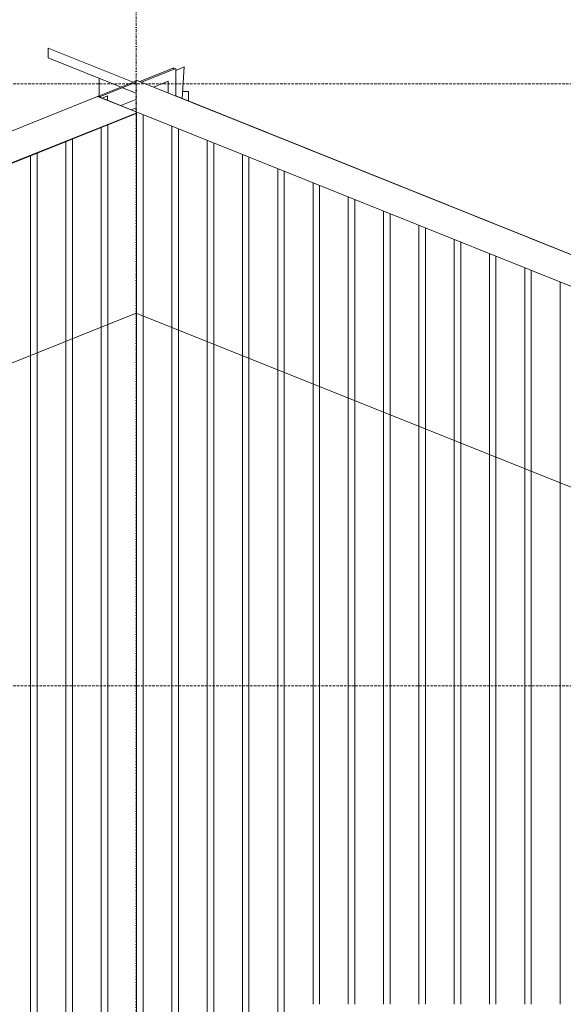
# Model space of a CAD drawing. Extents: x 0 to 92550, y 0 to 59400.
# Tile 82 of 105: x 20507 to 21591, y 47480 to 49443. Entities that reach past the tile are written whole.
import ezdxf
from ezdxf.xclip import XClip

# ---------------------------------------------------------------- set-up
doc = ezdxf.new("R2010")
doc.units = 0
doc.header["$MEASUREMENT"] = 0
doc.header["$XCLIPFRAME"] = 0
doc.linetypes.add('Streep-punt fijn', pattern=[1251.000023, 626.000023, -312.5, 0, -312.5])
doc.linetypes.add('Streeplijn ultragrof', pattern=[750, 500, -250])
for name, color, linetype in [('ZZ 27 Dakrandconstructie', 7, 'Continuous'), ('ZZ 41 Buitenwandafwerking gevelhout', 7, 'Continuous'), ('ZZ 47 Dakrandafwerking', 7, 'Continuous'), ('ZZ A Stramien', 7, 'Continuous'), ('ZZ B Bouwbesluitlijnen', 7, 'Continuous')]:
    doc.layers.add(name, color=color, linetype=linetype)

# ---------------------------------------------------------------- blocks, each defined once
blk = doc.blocks.new('*X20')
at = {"layer": 'ZZ 41 Buitenwandafwerking gevelhout', "color": 7, "linetype": 'Continuous', "lineweight": 5, "ltscale": 0.01}
for p, q in [((20739.9, 49258.7), (20739.9, 49200)), ((20739.9, 49258.7), (20739.9, 49200)), ((20753, 49253.5), (20753, 49200)), ((20669.5, 49228.3), (20669.5, 49200)), ((20669.5, 49228.3), (20669.5, 49200)), ((20682.6, 49233.6), (20682.6, 49200)), ((20810.3, 49230.5), (20810.3, 49200)), ((20810.3, 49230.5), (20810.3, 49200)), ((20823.4, 49225.3), (20823.4, 49200)), ((20599.1, 49200.2), (20599.1, 49200)), ((20599.1, 49200.2), (20599.1, 49200)), ((20599.1, 49200), (20599.1, 49100)), ((20599.1, 49200), (20599.1, 49100)), ((20612.2, 49205.4), (20612.2, 49200)), ((20612.2, 49200), (20612.2, 49100)), ((20669.5, 49200), (20669.5, 49100)), ((20669.5, 49200), (20669.5, 49100)), ((20682.6, 49200), (20682.6, 49100)), ((20739.9, 49200), (20739.9, 49100)), ((20739.9, 49200), (20739.9, 49100)), ((20753, 49200), (20753, 49100)), ((20810.3, 49200), (20810.3, 49100)), ((20810.3, 49200), (20810.3, 49100)), ((20823.4, 49200), (20823.4, 49100)), ((20880.7, 49202.3), (20880.7, 49200)), ((20880.7, 49202.3), (20880.7, 49200)), ((20880.7, 49200), (20880.7, 49100)), ((20880.7, 49200), (20880.7, 49100)), ((20893.8, 49197.1), (20893.8, 49100)), ((20528.7, 49172), (20528.7, 49100)), ((20528.7, 49172), (20528.7, 49100)), ((20541.8, 49177.2), (20541.8, 49100)), ((20951.1, 49174.1), (20951.1, 49100)), ((20951.1, 49174.1), (20951.1, 49100)), ((20964.2, 49168.9), (20964.2, 49100)), ((21021.5, 49145.9), (21021.5, 49100)), ((21021.5, 49145.9), (21021.5, 49100)), ((21034.6, 49140.7), (21034.6, 49100)), ((20528.7, 49100), (20528.7, 49000)), ((20528.7, 49100), (20528.7, 49000)), ((20541.8, 49100), (20541.8, 49000)), ((20599.1, 49100), (20599.1, 49000)), ((20599.1, 49100), (20599.1, 49000)), ((20612.2, 49100), (20612.2, 49000)), ((20669.5, 49100), (20669.5, 49000)), ((20669.5, 49100), (20669.5, 49000)), ((20682.6, 49100), (20682.6, 49000)), ((20739.9, 49100), (20739.9, 49000)), ((20739.9, 49100), (20739.9, 49000)), ((20753, 49100), (20753, 49000)), ((20810.3, 49100), (20810.3, 49000)), ((20810.3, 49100), (20810.3, 49000)), ((20823.4, 49100), (20823.4, 49000)), ((20880.7, 49100), (20880.7, 49000)), ((20880.7, 49100), (20880.7, 49000)), ((20893.8, 49100), (20893.8, 49000)), ((20951.1, 49100), (20951.1, 49000)), ((20951.1, 49100), (20951.1, 49000)), ((20964.2, 49100), (20964.2, 49000)), ((21021.5, 49100), (21021.5, 49000)), ((21021.5, 49100), (21021.5, 49000)), ((21034.6, 49100), (21034.6, 49000)), ((21091.9, 49117.7), (21091.9, 49100)), ((21091.9, 49117.7), (21091.9, 49100)), ((21091.9, 49100), (21091.9, 49000)), ((21091.9, 49100), (21091.9, 49000)), ((21105, 49112.5), (21105, 49100)), ((21105, 49100), (21105, 49000)), ((21162.3, 49089.5), (21162.3, 49000)), ((21162.3, 49089.5), (21162.3, 49000)), ((21175.4, 49084.3), (21175.4, 49000)), ((21232.7, 49061.3), (21232.7, 49000)), ((21232.7, 49061.3), (21232.7, 49000)), ((21245.8, 49056.1), (21245.8, 49000)), ((21303.1, 49033.1), (21303.1, 49000)), ((21303.1, 49033.1), (21303.1, 49000)), ((21316.2, 49027.9), (21316.2, 49000)), ((21373.5, 49004.9), (21373.5, 49000)), ((21373.5, 49004.9), (21373.5, 49000)), ((20528.7, 49000), (20528.7, 48900)), ((20528.7, 49000), (20528.7, 48900)), ((20541.8, 49000), (20541.8, 48900)), ((20599.1, 49000), (20599.1, 48900)), ((20599.1, 49000), (20599.1, 48900)), ((20612.2, 49000), (20612.2, 48900)), ((20669.5, 49000), (20669.5, 48900)), ((20669.5, 49000), (20669.5, 48900)), ((20682.6, 49000), (20682.6, 48900)), ((20739.9, 49000), (20739.9, 48900)), ((20739.9, 49000), (20739.9, 48900)), ((20753, 49000), (20753, 48900)), ((20810.3, 49000), (20810.3, 48900)), ((20810.3, 49000), (20810.3, 48900)), ((20823.4, 49000), (20823.4, 48900)), ((20880.7, 49000), (20880.7, 48900)), ((20880.7, 49000), (20880.7, 48900)), ((20893.8, 49000), (20893.8, 48900)), ((20951.1, 49000), (20951.1, 48900)), ((20951.1, 49000), (20951.1, 48900)), ((20964.2, 49000), (20964.2, 48900)), ((21021.5, 49000), (21021.5, 48900)), ((21021.5, 49000), (21021.5, 48900)), ((21034.6, 49000), (21034.6, 48900)), ((21091.9, 49000), (21091.9, 48900)), ((21091.9, 49000), (21091.9, 48900)), ((21105, 49000), (21105, 48900)), ((21162.3, 49000), (21162.3, 48900)), ((21162.3, 49000), (21162.3, 48900)), ((21175.4, 49000), (21175.4, 48900)), ((21232.7, 49000), (21232.7, 48900)), ((21232.7, 49000), (21232.7, 48900)), ((21245.8, 49000), (21245.8, 48900)), ((21303.1, 49000), (21303.1, 48900)), ((21303.1, 49000), (21303.1, 48900)), ((21316.2, 49000), (21316.2, 48900)), ((21373.5, 49000), (21373.5, 48900)), ((21373.5, 49000), (21373.5, 48900)), ((21386.5, 48999.6), (21386.5, 48900)), ((21443.8, 48976.7), (21443.8, 48900)), ((21443.8, 48976.7), (21443.8, 48900)), ((21456.9, 48971.4), (21456.9, 48900)), ((21514.2, 48948.5), (21514.2, 48900)), ((21514.2, 48948.5), (21514.2, 48900)), ((21527.3, 48943.2), (21527.3, 48900)), ((21584.6, 48920.3), (21584.6, 48900)), ((21584.6, 48920.3), (21584.6, 48900)), ((20528.7, 48900), (20528.7, 48800)), ((20528.7, 48900), (20528.7, 48800)), ((20541.8, 48900), (20541.8, 48800)), ((20599.1, 48900), (20599.1, 48800)), ((20599.1, 48900), (20599.1, 48800)), ((20612.2, 48900), (20612.2, 48800)), ((20669.5, 48900), (20669.5, 48800)), ((20669.5, 48900), (20669.5, 48800)), ((20682.6, 48900), (20682.6, 48800)), ((20739.9, 48900), (20739.9, 48800)), ((20739.9, 48900), (20739.9, 48800)), ((20753, 48900), (20753, 48800)), ((20810.3, 48900), (20810.3, 48800)), ((20810.3, 48900), (20810.3, 48800)), ((20823.4, 48900), (20823.4, 48800)), ((20880.7, 48900), (20880.7, 48800)), ((20880.7, 48900), (20880.7, 48800)), ((20893.8, 48900), (20893.8, 48800)), ((20951.1, 48900), (20951.1, 48800)), ((20951.1, 48900), (20951.1, 48800)), ((20964.2, 48900), (20964.2, 48800)), ((21021.5, 48900), (21021.5, 48800)), ((21021.5, 48900), (21021.5, 48800)), ((21034.6, 48900), (21034.6, 48800)), ((21091.9, 48900), (21091.9, 48800)), ((21091.9, 48900), (21091.9, 48800)), ((21105, 48900), (21105, 48800)), ((21162.3, 48900), (21162.3, 48800)), ((21162.3, 48900), (21162.3, 48800)), ((21175.4, 48900), (21175.4, 48800)), ((21232.7, 48900), (21232.7, 48800)), ((21232.7, 48900), (21232.7, 48800)), ((21245.8, 48900), (21245.8, 48800)), ((21303.1, 48900), (21303.1, 48800)), ((21303.1, 48900), (21303.1, 48800)), ((21316.2, 48900), (21316.2, 48800)), ((21373.5, 48900), (21373.5, 48800)), ((21373.5, 48900), (21373.5, 48800)), ((21386.5, 48900), (21386.5, 48800)), ((21443.8, 48900), (21443.8, 48800)), ((21443.8, 48900), (21443.8, 48800)), ((21456.9, 48900), (21456.9, 48800)), ((21514.2, 48900), (21514.2, 48800)), ((21514.2, 48900), (21514.2, 48800)), ((21527.3, 48900), (21527.3, 48800)), ((21584.6, 48900), (21584.6, 48800)), ((21584.6, 48900), (21584.6, 48800)), ((20528.7, 48800), (20528.7, 48700)), ((20528.7, 48800), (20528.7, 48700)), ((20541.8, 48800), (20541.8, 48700)), ((20599.1, 48800), (20599.1, 48700)), ((20599.1, 48800), (20599.1, 48700)), ((20612.2, 48800), (20612.2, 48700)), ((20669.5, 48800), (20669.5, 48700)), ((20669.5, 48800), (20669.5, 48700)), ((20682.6, 48800), (20682.6, 48700)), ((20739.9, 48800), (20739.9, 48700)), ((20739.9, 48800), (20739.9, 48700)), ((20753, 48800), (20753, 48700)), ((20810.3, 48800), (20810.3, 48700)), ((20810.3, 48800), (20810.3, 48700)), ((20823.4, 48800), (20823.4, 48700)), ((20880.7, 48800), (20880.7, 48700)), ((20880.7, 48800), (20880.7, 48700)), ((20893.8, 48800), (20893.8, 48700)), ((20951.1, 48800), (20951.1, 48700)), ((20951.1, 48800), (20951.1, 48700)), ((20964.2, 48800), (20964.2, 48700)), ((21021.5, 48800), (21021.5, 48700)), ((21021.5, 48800), (21021.5, 48700)), ((21034.6, 48800), (21034.6, 48700)), ((21091.9, 48800), (21091.9, 48700)), ((21091.9, 48800), (21091.9, 48700)), ((21105, 48800), (21105, 48700)), ((21162.3, 48800), (21162.3, 48700)), ((21162.3, 48800), (21162.3, 48700)), ((21175.4, 48800), (21175.4, 48700)), ((21232.7, 48800), (21232.7, 48700)), ((21232.7, 48800), (21232.7, 48700)), ((21245.8, 48800), (21245.8, 48700)), ((21303.1, 48800), (21303.1, 48700)), ((21303.1, 48800), (21303.1, 48700)), ((21316.2, 48800), (21316.2, 48700)), ((21373.5, 48800), (21373.5, 48700)), ((21373.5, 48800), (21373.5, 48700)), ((21386.5, 48800), (21386.5, 48700)), ((21443.8, 48800), (21443.8, 48700)), ((21443.8, 48800), (21443.8, 48700)), ((21456.9, 48800), (21456.9, 48700)), ((21514.2, 48800), (21514.2, 48700)), ((21514.2, 48800), (21514.2, 48700)), ((21527.3, 48800), (21527.3, 48700)), ((21584.6, 48800), (21584.6, 48700)), ((21584.6, 48800), (21584.6, 48700)), ((20528.7, 48700), (20528.7, 48600)), ((20528.7, 48700), (20528.7, 48600)), ((20541.8, 48700), (20541.8, 48600)), ((20599.1, 48700), (20599.1, 48600)), ((20599.1, 48700), (20599.1, 48600)), ((20612.2, 48700), (20612.2, 48600)), ((20669.5, 48700), (20669.5, 48600)), ((20669.5, 48700), (20669.5, 48600)), ((20682.6, 48700), (20682.6, 48600)), ((20739.9, 48700), (20739.9, 48600)), ((20739.9, 48700), (20739.9, 48600)), ((20753, 48700), (20753, 48600)), ((20810.3, 48700), (20810.3, 48600)), ((20810.3, 48700), (20810.3, 48600)), ((20823.4, 48700), (20823.4, 48600)), ((20880.7, 48700), (20880.7, 48600)), ((20880.7, 48700), (20880.7, 48600)), ((20893.8, 48700), (20893.8, 48600)), ((20951.1, 48700), (20951.1, 48600)), ((20951.1, 48700), (20951.1, 48600)), ((20964.2, 48700), (20964.2, 48600)), ((21021.5, 48700), (21021.5, 48600)), ((21021.5, 48700), (21021.5, 48600)), ((21034.6, 48700), (21034.6, 48600)), ((21091.9, 48700), (21091.9, 48600)), ((21091.9, 48700), (21091.9, 48600)), ((21105, 48700), (21105, 48600)), ((21162.3, 48700), (21162.3, 48600)), ((21162.3, 48700), (21162.3, 48600)), ((21175.4, 48700), (21175.4, 48600)), ((21232.7, 48700), (21232.7, 48600)), ((21232.7, 48700), (21232.7, 48600)), ((21245.8, 48700), (21245.8, 48600)), ((21303.1, 48700), (21303.1, 48600)), ((21303.1, 48700), (21303.1, 48600)), ((21316.2, 48700), (21316.2, 48600)), ((21373.5, 48700), (21373.5, 48600)), ((21373.5, 48700), (21373.5, 48600)), ((21386.5, 48700), (21386.5, 48600)), ((21443.8, 48700), (21443.8, 48600)), ((21443.8, 48700), (21443.8, 48600)), ((21456.9, 48700), (21456.9, 48600)), ((21514.2, 48700), (21514.2, 48600)), ((21514.2, 48700), (21514.2, 48600)), ((21527.3, 48700), (21527.3, 48600)), ((21584.6, 48700), (21584.6, 48600)), ((21584.6, 48700), (21584.6, 48600)), ((20528.7, 48600), (20528.7, 48500)), ((20528.7, 48600), (20528.7, 48500)), ((20541.8, 48600), (20541.8, 48500)), ((20599.1, 48600), (20599.1, 48500)), ((20599.1, 48600), (20599.1, 48500)), ((20612.2, 48600), (20612.2, 48500)), ((20669.5, 48600), (20669.5, 48500)), ((20669.5, 48600), (20669.5, 48500)), ((20682.6, 48600), (20682.6, 48500)), ((20739.9, 48600), (20739.9, 48500)), ((20739.9, 48600), (20739.9, 48500)), ((20753, 48600), (20753, 48500)), ((20810.3, 48600), (20810.3, 48500)), ((20810.3, 48600), (20810.3, 48500)), ((20823.4, 48600), (20823.4, 48500)), ((20880.7, 48600), (20880.7, 48500)), ((20880.7, 48600), (20880.7, 48500)), ((20893.8, 48600), (20893.8, 48500)), ((20951.1, 48600), (20951.1, 48500)), ((20951.1, 48600), (20951.1, 48500)), ((20964.2, 48600), (20964.2, 48500)), ((21021.5, 48600), (21021.5, 48500)), ((21021.5, 48600), (21021.5, 48500)), ((21034.6, 48600), (21034.6, 48500)), ((21091.9, 48600), (21091.9, 48500)), ((21091.9, 48600), (21091.9, 48500)), ((21105, 48600), (21105, 48500)), ((21162.3, 48600), (21162.3, 48500)), ((21162.3, 48600), (21162.3, 48500)), ((21175.4, 48600), (21175.4, 48500)), ((21232.7, 48600), (21232.7, 48500)), ((21232.7, 48600), (21232.7, 48500)), ((21245.8, 48600), (21245.8, 48500)), ((21303.1, 48600), (21303.1, 48500)), ((21303.1, 48600), (21303.1, 48500)), ((21316.2, 48600), (21316.2, 48500)), ((21373.5, 48600), (21373.5, 48500)), ((21373.5, 48600), (21373.5, 48500)), ((21386.5, 48600), (21386.5, 48500)), ((21443.8, 48600), (21443.8, 48500)), ((21443.8, 48600), (21443.8, 48500)), ((21456.9, 48600), (21456.9, 48500)), ((21514.2, 48600), (21514.2, 48500)), ((21514.2, 48600), (21514.2, 48500)), ((21527.3, 48600), (21527.3, 48500)), ((21584.6, 48600), (21584.6, 48500)), ((21584.6, 48600), (21584.6, 48500)), ((20528.7, 48500), (20528.7, 48400)), ((20528.7, 48500), (20528.7, 48400)), ((20541.8, 48500), (20541.8, 48400)), ((20599.1, 48500), (20599.1, 48400)), ((20599.1, 48500), (20599.1, 48400)), ((20612.2, 48500), (20612.2, 48400)), ((20669.5, 48500), (20669.5, 48400)), ((20669.5, 48500), (20669.5, 48400)), ((20682.6, 48500), (20682.6, 48400)), ((20739.9, 48500), (20739.9, 48400)), ((20739.9, 48500), (20739.9, 48400)), ((20753, 48500), (20753, 48400)), ((20810.3, 48500), (20810.3, 48400)), ((20810.3, 48500), (20810.3, 48400)), ((20823.4, 48500), (20823.4, 48400)), ((20880.7, 48500), (20880.7, 48400)), ((20880.7, 48500), (20880.7, 48400)), ((20893.8, 48500), (20893.8, 48400)), ((20951.1, 48500), (20951.1, 48400)), ((20951.1, 48500), (20951.1, 48400)), ((20964.2, 48500), (20964.2, 48400)), ((21021.5, 48500), (21021.5, 48400)), ((21021.5, 48500), (21021.5, 48400)), ((21034.6, 48500), (21034.6, 48400)), ((21091.9, 48500), (21091.9, 48400)), ((21091.9, 48500), (21091.9, 48400)), ((21105, 48500), (21105, 48400)), ((21162.3, 48500), (21162.3, 48400)), ((21162.3, 48500), (21162.3, 48400)), ((21175.4, 48500), (21175.4, 48400)), ((21232.7, 48500), (21232.7, 48400)), ((21232.7, 48500), (21232.7, 48400)), ((21245.8, 48500), (21245.8, 48400)), ((21303.1, 48500), (21303.1, 48400)), ((21303.1, 48500), (21303.1, 48400)), ((21316.2, 48500), (21316.2, 48400)), ((21373.5, 48500), (21373.5, 48400)), ((21373.5, 48500), (21373.5, 48400)), ((21386.5, 48500), (21386.5, 48400)), ((21443.8, 48500), (21443.8, 48400)), ((21443.8, 48500), (21443.8, 48400)), ((21456.9, 48500), (21456.9, 48400)), ((21514.2, 48500), (21514.2, 48400)), ((21514.2, 48500), (21514.2, 48400)), ((21527.3, 48500), (21527.3, 48400)), ((21584.6, 48500), (21584.6, 48400)), ((21584.6, 48500), (21584.6, 48400)), ((20528.7, 48400), (20528.7, 48300)), ((20528.7, 48400), (20528.7, 48300)), ((20541.8, 48400), (20541.8, 48300)), ((20599.1, 48400), (20599.1, 48300)), ((20599.1, 48400), (20599.1, 48300)), ((20612.2, 48400), (20612.2, 48300)), ((20669.5, 48400), (20669.5, 48300)), ((20669.5, 48400), (20669.5, 48300)), ((20682.6, 48400), (20682.6, 48300)), ((20739.9, 48400), (20739.9, 48300)), ((20739.9, 48400), (20739.9, 48300)), ((20753, 48400), (20753, 48300)), ((20810.3, 48400), (20810.3, 48300)), ((20810.3, 48400), (20810.3, 48300)), ((20823.4, 48400), (20823.4, 48300)), ((20880.7, 48400), (20880.7, 48300)), ((20880.7, 48400), (20880.7, 48300)), ((20893.8, 48400), (20893.8, 48300)), ((20951.1, 48400), (20951.1, 48300)), ((20951.1, 48400), (20951.1, 48300)), ((20964.2, 48400), (20964.2, 48300)), ((21021.5, 48400), (21021.5, 48300)), ((21021.5, 48400), (21021.5, 48300)), ((21034.6, 48400), (21034.6, 48300)), ((21091.9, 48400), (21091.9, 48300)), ((21091.9, 48400), (21091.9, 48300)), ((21105, 48400), (21105, 48300)), ((21162.3, 48400), (21162.3, 48300)), ((21162.3, 48400), (21162.3, 48300)), ((21175.4, 48400), (21175.4, 48300)), ((21232.7, 48400), (21232.7, 48300)), ((21232.7, 48400), (21232.7, 48300)), ((21245.8, 48400), (21245.8, 48300)), ((21303.1, 48400), (21303.1, 48300)), ((21303.1, 48400), (21303.1, 48300)), ((21316.2, 48400), (21316.2, 48300)), ((21373.5, 48400), (21373.5, 48300)), ((21373.5, 48400), (21373.5, 48300)), ((21386.5, 48400), (21386.5, 48300)), ((21443.8, 48400), (21443.8, 48300)), ((21443.8, 48400), (21443.8, 48300)), ((21456.9, 48400), (21456.9, 48300)), ((21514.2, 48400), (21514.2, 48300)), ((21514.2, 48400), (21514.2, 48300)), ((21527.3, 48400), (21527.3, 48300)), ((21584.6, 48400), (21584.6, 48300)), ((21584.6, 48400), (21584.6, 48300)), ((20528.7, 48300), (20528.7, 48200)), ((20528.7, 48300), (20528.7, 48200)), ((20541.8, 48300), (20541.8, 48200)), ((20599.1, 48300), (20599.1, 48200)), ((20599.1, 48300), (20599.1, 48200)), ((20612.2, 48300), (20612.2, 48200)), ((20669.5, 48300), (20669.5, 48200)), ((20669.5, 48300), (20669.5, 48200)), ((20682.6, 48300), (20682.6, 48200)), ((20739.9, 48300), (20739.9, 48200)), ((20739.9, 48300), (20739.9, 48200)), ((20753, 48300), (20753, 48200)), ((20810.3, 48300), (20810.3, 48200)), ((20810.3, 48300), (20810.3, 48200)), ((20823.4, 48300), (20823.4, 48200)), ((20880.7, 48300), (20880.7, 48200)), ((20880.7, 48300), (20880.7, 48200)), ((20893.8, 48300), (20893.8, 48200)), ((20951.1, 48300), (20951.1, 48200)), ((20951.1, 48300), (20951.1, 48200)), ((20964.2, 48300), (20964.2, 48200)), ((21021.5, 48300), (21021.5, 48200)), ((21021.5, 48300), (21021.5, 48200)), ((21034.6, 48300), (21034.6, 48200)), ((21091.9, 48300), (21091.9, 48200)), ((21091.9, 48300), (21091.9, 48200)), ((21105, 48300), (21105, 48200)), ((21162.3, 48300), (21162.3, 48200)), ((21162.3, 48300), (21162.3, 48200)), ((21175.4, 48300), (21175.4, 48200)), ((21232.7, 48300), (21232.7, 48200)), ((21232.7, 48300), (21232.7, 48200)), ((21245.8, 48300), (21245.8, 48200)), ((21303.1, 48300), (21303.1, 48200)), ((21303.1, 48300), (21303.1, 48200)), ((21316.2, 48300), (21316.2, 48200)), ((21373.5, 48300), (21373.5, 48200)), ((21373.5, 48300), (21373.5, 48200)), ((21386.5, 48300), (21386.5, 48200)), ((21443.8, 48300), (21443.8, 48200)), ((21443.8, 48300), (21443.8, 48200)), ((21456.9, 48300), (21456.9, 48200)), ((21514.2, 48300), (21514.2, 48200)), ((21514.2, 48300), (21514.2, 48200)), ((21527.3, 48300), (21527.3, 48200)), ((21584.6, 48300), (21584.6, 48200)), ((21584.6, 48300), (21584.6, 48200)), ((20528.7, 48200), (20528.7, 48100)), ((20528.7, 48200), (20528.7, 48100)), ((20541.8, 48200), (20541.8, 48100)), ((20599.1, 48200), (20599.1, 48100)), ((20599.1, 48200), (20599.1, 48100)), ((20612.2, 48200), (20612.2, 48100)), ((20669.5, 48200), (20669.5, 48100)), ((20669.5, 48200), (20669.5, 48100)), ((20682.6, 48200), (20682.6, 48100)), ((20739.9, 48200), (20739.9, 48100)), ((20739.9, 48200), (20739.9, 48100)), ((20753, 48200), (20753, 48100)), ((20810.3, 48200), (20810.3, 48100)), ((20810.3, 48200), (20810.3, 48100)), ((20823.4, 48200), (20823.4, 48100)), ((20880.7, 48200), (20880.7, 48100)), ((20880.7, 48200), (20880.7, 48100)), ((20893.8, 48200), (20893.8, 48100)), ((20951.1, 48200), (20951.1, 48100)), ((20951.1, 48200), (20951.1, 48100)), ((20964.2, 48200), (20964.2, 48100)), ((21021.5, 48200), (21021.5, 48100)), ((21021.5, 48200), (21021.5, 48100)), ((21034.6, 48200), (21034.6, 48100)), ((21091.9, 48200), (21091.9, 48100)), ((21091.9, 48200), (21091.9, 48100)), ((21105, 48200), (21105, 48100)), ((21162.3, 48200), (21162.3, 48100)), ((21162.3, 48200), (21162.3, 48100)), ((21175.4, 48200), (21175.4, 48100)), ((21232.7, 48200), (21232.7, 48100)), ((21232.7, 48200), (21232.7, 48100)), ((21245.8, 48200), (21245.8, 48100)), ((21303.1, 48200), (21303.1, 48100)), ((21303.1, 48200), (21303.1, 48100)), ((21316.2, 48200), (21316.2, 48100)), ((21373.5, 48200), (21373.5, 48100)), ((21373.5, 48200), (21373.5, 48100)), ((21386.5, 48200), (21386.5, 48100)), ((21443.8, 48200), (21443.8, 48100)), ((21443.8, 48200), (21443.8, 48100)), ((21456.9, 48200), (21456.9, 48100)), ((21514.2, 48200), (21514.2, 48100)), ((21514.2, 48200), (21514.2, 48100)), ((21527.3, 48200), (21527.3, 48100)), ((21584.6, 48200), (21584.6, 48100)), ((21584.6, 48200), (21584.6, 48100)), ((20528.7, 48100), (20528.7, 48000)), ((20528.7, 48100), (20528.7, 48000)), ((20541.8, 48100), (20541.8, 48000)), ((20599.1, 48100), (20599.1, 48000)), ((20599.1, 48100), (20599.1, 48000)), ((20612.2, 48100), (20612.2, 48000)), ((20669.5, 48100), (20669.5, 48000)), ((20669.5, 48100), (20669.5, 48000)), ((20682.6, 48100), (20682.6, 48000)), ((20739.9, 48100), (20739.9, 48000)), ((20739.9, 48100), (20739.9, 48000)), ((20753, 48100), (20753, 48000)), ((20810.3, 48100), (20810.3, 48000)), ((20810.3, 48100), (20810.3, 48000)), ((20823.4, 48100), (20823.4, 48000)), ((20880.7, 48100), (20880.7, 48000)), ((20880.7, 48100), (20880.7, 48000)), ((20893.8, 48100), (20893.8, 48000)), ((20951.1, 48100), (20951.1, 48000)), ((20951.1, 48100), (20951.1, 48000)), ((20964.2, 48100), (20964.2, 48000)), ((21021.5, 48100), (21021.5, 48000)), ((21021.5, 48100), (21021.5, 48000)), ((21034.6, 48100), (21034.6, 48000)), ((21091.9, 48100), (21091.9, 48000)), ((21091.9, 48100), (21091.9, 48000)), ((21105, 48100), (21105, 48000)), ((21162.3, 48100), (21162.3, 48000)), ((21162.3, 48100), (21162.3, 48000)), ((21175.4, 48100), (21175.4, 48000)), ((21232.7, 48100), (21232.7, 48000)), ((21232.7, 48100), (21232.7, 48000)), ((21245.8, 48100), (21245.8, 48000)), ((21303.1, 48100), (21303.1, 48000)), ((21303.1, 48100), (21303.1, 48000)), ((21316.2, 48100), (21316.2, 48000)), ((21373.5, 48100), (21373.5, 48000)), ((21373.5, 48100), (21373.5, 48000)), ((21386.5, 48100), (21386.5, 48000)), ((21443.8, 48100), (21443.8, 48000)), ((21443.8, 48100), (21443.8, 48000)), ((21456.9, 48100), (21456.9, 48000)), ((21514.2, 48100), (21514.2, 48000)), ((21514.2, 48100), (21514.2, 48000)), ((21527.3, 48100), (21527.3, 48000)), ((21584.6, 48100), (21584.6, 48000)), ((21584.6, 48100), (21584.6, 48000)), ((20528.7, 48000), (20528.7, 47900)), ((20528.7, 48000), (20528.7, 47900)), ((20541.8, 48000), (20541.8, 47900)), ((20599.1, 48000), (20599.1, 47900)), ((20599.1, 48000), (20599.1, 47900)), ((20612.2, 48000), (20612.2, 47900)), ((20669.5, 48000), (20669.5, 47900)), ((20669.5, 48000), (20669.5, 47900)), ((20682.6, 48000), (20682.6, 47900)), ((20739.9, 48000), (20739.9, 47900)), ((20739.9, 48000), (20739.9, 47900)), ((20753, 48000), (20753, 47900)), ((20810.3, 48000), (20810.3, 47900)), ((20810.3, 48000), (20810.3, 47900)), ((20823.4, 48000), (20823.4, 47900)), ((20880.7, 48000), (20880.7, 47900)), ((20880.7, 48000), (20880.7, 47900)), ((20893.8, 48000), (20893.8, 47900)), ((20951.1, 48000), (20951.1, 47900)), ((20951.1, 48000), (20951.1, 47900)), ((20964.2, 48000), (20964.2, 47900)), ((21021.5, 48000), (21021.5, 47900)), ((21021.5, 48000), (21021.5, 47900)), ((21034.6, 48000), (21034.6, 47900)), ((21091.9, 48000), (21091.9, 47900)), ((21091.9, 48000), (21091.9, 47900)), ((21105, 48000), (21105, 47900)), ((21162.3, 48000), (21162.3, 47900)), ((21162.3, 48000), (21162.3, 47900)), ((21175.4, 48000), (21175.4, 47900)), ((21232.7, 48000), (21232.7, 47900)), ((21232.7, 48000), (21232.7, 47900)), ((21245.8, 48000), (21245.8, 47900)), ((21303.1, 48000), (21303.1, 47900)), ((21303.1, 48000), (21303.1, 47900)), ((21316.2, 48000), (21316.2, 47900)), ((21373.5, 48000), (21373.5, 47900)), ((21373.5, 48000), (21373.5, 47900)), ((21386.5, 48000), (21386.5, 47900)), ((21443.8, 48000), (21443.8, 47900)), ((21443.8, 48000), (21443.8, 47900)), ((21456.9, 48000), (21456.9, 47900)), ((21514.2, 48000), (21514.2, 47900)), ((21514.2, 48000), (21514.2, 47900)), ((21527.3, 48000), (21527.3, 47900)), ((21584.6, 48000), (21584.6, 47900)), ((21584.6, 48000), (21584.6, 47900)), ((20528.7, 47900), (20528.7, 47800)), ((20528.7, 47900), (20528.7, 47800)), ((20541.8, 47900), (20541.8, 47800)), ((20599.1, 47900), (20599.1, 47800)), ((20599.1, 47900), (20599.1, 47800)), ((20612.2, 47900), (20612.2, 47800)), ((20669.5, 47900), (20669.5, 47800)), ((20669.5, 47900), (20669.5, 47800)), ((20682.6, 47900), (20682.6, 47800)), ((20739.9, 47900), (20739.9, 47800)), ((20739.9, 47900), (20739.9, 47800)), ((20753, 47900), (20753, 47800)), ((20810.3, 47900), (20810.3, 47800)), ((20810.3, 47900), (20810.3, 47800)), ((20823.4, 47900), (20823.4, 47800)), ((20880.7, 47900), (20880.7, 47800)), ((20880.7, 47900), (20880.7, 47800)), ((20893.8, 47900), (20893.8, 47800)), ((20951.1, 47900), (20951.1, 47800)), ((20951.1, 47900), (20951.1, 47800)), ((20964.2, 47900), (20964.2, 47800)), ((21021.5, 47900), (21021.5, 47800)), ((21021.5, 47900), (21021.5, 47800)), ((21034.6, 47900), (21034.6, 47800)), ((21091.9, 47900), (21091.9, 47800)), ((21091.9, 47900), (21091.9, 47800)), ((21105, 47900), (21105, 47800)), ((21162.3, 47900), (21162.3, 47800)), ((21162.3, 47900), (21162.3, 47800)), ((21175.4, 47900), (21175.4, 47800)), ((21232.7, 47900), (21232.7, 47800)), ((21232.7, 47900), (21232.7, 47800)), ((21245.8, 47900), (21245.8, 47800)), ((21303.1, 47900), (21303.1, 47800)), ((21303.1, 47900), (21303.1, 47800)), ((21316.2, 47900), (21316.2, 47800)), ((21373.5, 47900), (21373.5, 47800)), ((21373.5, 47900), (21373.5, 47800)), ((21386.5, 47900), (21386.5, 47800)), ((21443.8, 47900), (21443.8, 47800)), ((21443.8, 47900), (21443.8, 47800)), ((21456.9, 47900), (21456.9, 47800)), ((21514.2, 47900), (21514.2, 47800)), ((21514.2, 47900), (21514.2, 47800)), ((21527.3, 47900), (21527.3, 47800)), ((21584.6, 47900), (21584.6, 47800)), ((21584.6, 47900), (21584.6, 47800)), ((20528.7, 47800), (20528.7, 47700)), ((20528.7, 47800), (20528.7, 47700)), ((20541.8, 47800), (20541.8, 47700)), ((20599.1, 47800), (20599.1, 47700)), ((20599.1, 47800), (20599.1, 47700)), ((20612.2, 47800), (20612.2, 47700)), ((20669.5, 47800), (20669.5, 47700)), ((20669.5, 47800), (20669.5, 47700)), ((20682.6, 47800), (20682.6, 47700)), ((20739.9, 47800), (20739.9, 47700)), ((20739.9, 47800), (20739.9, 47700)), ((20753, 47800), (20753, 47700)), ((20810.3, 47800), (20810.3, 47700)), ((20810.3, 47800), (20810.3, 47700)), ((20823.4, 47800), (20823.4, 47700)), ((20880.7, 47800), (20880.7, 47700)), ((20880.7, 47800), (20880.7, 47700)), ((20893.8, 47800), (20893.8, 47700)), ((20951.1, 47800), (20951.1, 47700)), ((20951.1, 47800), (20951.1, 47700)), ((20964.2, 47800), (20964.2, 47700)), ((21021.5, 47800), (21021.5, 47700)), ((21021.5, 47800), (21021.5, 47700)), ((21034.6, 47800), (21034.6, 47700)), ((21091.9, 47800), (21091.9, 47700)), ((21091.9, 47800), (21091.9, 47700)), ((21105, 47800), (21105, 47700)), ((21162.3, 47800), (21162.3, 47700)), ((21162.3, 47800), (21162.3, 47700)), ((21175.4, 47800), (21175.4, 47700)), ((21232.7, 47800), (21232.7, 47700)), ((21232.7, 47800), (21232.7, 47700)), ((21245.8, 47800), (21245.8, 47700)), ((21303.1, 47800), (21303.1, 47700)), ((21303.1, 47800), (21303.1, 47700)), ((21316.2, 47800), (21316.2, 47700)), ((21373.5, 47800), (21373.5, 47700)), ((21373.5, 47800), (21373.5, 47700)), ((21386.5, 47800), (21386.5, 47700)), ((21443.8, 47800), (21443.8, 47700)), ((21443.8, 47800), (21443.8, 47700)), ((21456.9, 47800), (21456.9, 47700)), ((21514.2, 47800), (21514.2, 47700)), ((21514.2, 47800), (21514.2, 47700)), ((21527.3, 47800), (21527.3, 47700)), ((21584.6, 47800), (21584.6, 47700)), ((21584.6, 47800), (21584.6, 47700)), ((20528.7, 47700), (20528.7, 47600)), ((20528.7, 47700), (20528.7, 47600)), ((20541.8, 47700), (20541.8, 47600)), ((20599.1, 47700), (20599.1, 47600)), ((20599.1, 47700), (20599.1, 47600)), ((20612.2, 47700), (20612.2, 47600)), ((20669.5, 47700), (20669.5, 47600)), ((20669.5, 47700), (20669.5, 47600)), ((20682.6, 47700), (20682.6, 47600)), ((20739.9, 47700), (20739.9, 47600)), ((20739.9, 47700), (20739.9, 47600)), ((20753, 47700), (20753, 47600)), ((20810.3, 47700), (20810.3, 47600)), ((20810.3, 47700), (20810.3, 47600)), ((20823.4, 47700), (20823.4, 47600)), ((20880.7, 47700), (20880.7, 47600)), ((20880.7, 47700), (20880.7, 47600)), ((20893.8, 47700), (20893.8, 47600)), ((20951.1, 47700), (20951.1, 47600)), ((20951.1, 47700), (20951.1, 47600)), ((20964.2, 47700), (20964.2, 47600)), ((21021.5, 47700), (21021.5, 47600)), ((21021.5, 47700), (21021.5, 47600)), ((21034.6, 47700), (21034.6, 47600)), ((21091.9, 47700), (21091.9, 47600)), ((21091.9, 47700), (21091.9, 47600)), ((21105, 47700), (21105, 47600)), ((21162.3, 47700), (21162.3, 47600)), ((21162.3, 47700), (21162.3, 47600)), ((21175.4, 47700), (21175.4, 47600)), ((21232.7, 47700), (21232.7, 47600)), ((21232.7, 47700), (21232.7, 47600)), ((21245.8, 47700), (21245.8, 47600)), ((21303.1, 47700), (21303.1, 47600)), ((21303.1, 47700), (21303.1, 47600)), ((21316.2, 47700), (21316.2, 47600)), ((21373.5, 47700), (21373.5, 47600)), ((21373.5, 47700), (21373.5, 47600)), ((21386.5, 47700), (21386.5, 47600)), ((21443.8, 47700), (21443.8, 47600)), ((21443.8, 47700), (21443.8, 47600)), ((21456.9, 47700), (21456.9, 47600)), ((21514.2, 47700), (21514.2, 47600)), ((21514.2, 47700), (21514.2, 47600)), ((21527.3, 47700), (21527.3, 47600)), ((21584.6, 47700), (21584.6, 47600)), ((21584.6, 47700), (21584.6, 47600)), ((20528.7, 47600), (20528.7, 47500)), ((20528.7, 47600), (20528.7, 47500)), ((20541.8, 47600), (20541.8, 47500)), ((20599.1, 47600), (20599.1, 47500)), ((20599.1, 47600), (20599.1, 47500)), ((20612.2, 47600), (20612.2, 47500)), ((20669.5, 47600), (20669.5, 47500)), ((20669.5, 47600), (20669.5, 47500)), ((20682.6, 47600), (20682.6, 47500)), ((20739.9, 47600), (20739.9, 47500)), ((20739.9, 47600), (20739.9, 47500)), ((20753, 47600), (20753, 47500)), ((20810.3, 47600), (20810.3, 47500)), ((20810.3, 47600), (20810.3, 47500)), ((20823.4, 47600), (20823.4, 47500)), ((20880.7, 47600), (20880.7, 47500)), ((20880.7, 47600), (20880.7, 47500)), ((20893.8, 47600), (20893.8, 47500)), ((20951.1, 47600), (20951.1, 47500)), ((20951.1, 47600), (20951.1, 47500)), ((20964.2, 47600), (20964.2, 47500)), ((21021.5, 47600), (21021.5, 47500)), ((21021.5, 47600), (21021.5, 47500)), ((21034.6, 47600), (21034.6, 47500)), ((21091.9, 47600), (21091.9, 47500)), ((21091.9, 47600), (21091.9, 47500)), ((21105, 47600), (21105, 47500)), ((21162.3, 47600), (21162.3, 47500)), ((21162.3, 47600), (21162.3, 47500)), ((21175.4, 47600), (21175.4, 47500)), ((21232.7, 47600), (21232.7, 47500)), ((21232.7, 47600), (21232.7, 47500)), ((21245.8, 47600), (21245.8, 47500)), ((21303.1, 47600), (21303.1, 47500)), ((21303.1, 47600), (21303.1, 47500)), ((21316.2, 47600), (21316.2, 47500)), ((21373.5, 47600), (21373.5, 47500)), ((21373.5, 47600), (21373.5, 47500)), ((21386.5, 47600), (21386.5, 47500)), ((21443.8, 47600), (21443.8, 47500)), ((21443.8, 47600), (21443.8, 47500)), ((21456.9, 47600), (21456.9, 47500)), ((21514.2, 47600), (21514.2, 47500)), ((21514.2, 47600), (21514.2, 47500)), ((21527.3, 47600), (21527.3, 47500)), ((21584.6, 47600), (21584.6, 47500)), ((21584.6, 47600), (21584.6, 47500)), ((20528.7, 47500), (20528.7, 47400)), ((20528.7, 47500), (20528.7, 47400)), ((20541.8, 47500), (20541.8, 47400)), ((20599.1, 47500), (20599.1, 47400)), ((20599.1, 47500), (20599.1, 47400)), ((20612.2, 47500), (20612.2, 47400)), ((20669.5, 47500), (20669.5, 47400)), ((20669.5, 47500), (20669.5, 47400)), ((20682.6, 47500), (20682.6, 47400)), ((20739.9, 47500), (20739.9, 47400)), ((20739.9, 47500), (20739.9, 47400)), ((20753, 47500), (20753, 47400)), ((20810.3, 47500), (20810.3, 47400)), ((20810.3, 47500), (20810.3, 47400)), ((20823.4, 47500), (20823.4, 47400)), ((20880.7, 47500), (20880.7, 47400)), ((20880.7, 47500), (20880.7, 47400)), ((20893.8, 47500), (20893.8, 47400)), ((20951.1, 47500), (20951.1, 47400)), ((20951.1, 47500), (20951.1, 47400)), ((20964.2, 47500), (20964.2, 47400)), ((21021.5, 47500), (21021.5, 47400)), ((21021.5, 47500), (21021.5, 47400)), ((21034.6, 47500), (21034.6, 47400)), ((21091.9, 47500), (21091.9, 47480)), ((21091.9, 47500), (21091.9, 47480)), ((21105, 47500), (21105, 47480)), ((21162.3, 47500), (21162.3, 47480)), ((21162.3, 47500), (21162.3, 47480)), ((21175.4, 47500), (21175.4, 47480)), ((21232.7, 47500), (21232.7, 47480)), ((21232.7, 47500), (21232.7, 47480)), ((21245.8, 47500), (21245.8, 47480)), ((21303.1, 47500), (21303.1, 47480)), ((21303.1, 47500), (21303.1, 47480)), ((21316.2, 47500), (21316.2, 47480)), ((21373.5, 47500), (21373.5, 47480)), ((21373.5, 47500), (21373.5, 47480)), ((21386.5, 47500), (21386.5, 47480)), ((21443.8, 47500), (21443.8, 47480)), ((21443.8, 47500), (21443.8, 47480)), ((21456.9, 47500), (21456.9, 47480)), ((21514.2, 47500), (21514.2, 47480)), ((21514.2, 47500), (21514.2, 47480)), ((21527.3, 47500), (21527.3, 47480)), ((21584.6, 47500), (21584.6, 47480)), ((21584.6, 47500), (21584.6, 47480))]:
    blk.add_line(p, q, dxfattribs=at)
blk = doc.blocks.new('Drawing_1_1', base_point=(5738.9, 38400))
at = {"layer": 'ZZ 27 Dakrandconstructie', "color": 7, "linetype": 'Continuous', "lineweight": 5, "ltscale": 0.01}
for p, q in [((20563.7, 49367), (20563.7, 49386.4)), ((20563.7, 49386.4), (20733.5, 49318.4)), ((20733.4, 49318.4), (20563.7, 49386.4)), ((20709.2, 49308.7), (20563.7, 49367)), ((20749.7, 49318.4), (20818.1, 49345.8)), ((20835.2, 49348.9), (20818.1, 49342.1)), ((20818.1, 49345.8), (20818.1, 49291.1)), ((20830.6, 49286), (20835.2, 49348.9)), ((20665.1, 49291), (20665.1, 49326.4)), ((20738.9, 49316.2), (20736.1, 49317.3)), ((20736.2, 49317.3), (20738.9, 49316.3)), ((20773.9, 49308.7), (20803, 49320.4)), ((20803, 49297.1), (20803, 49320.4)), ((20738.9, 49296.8), (20711.9, 49307.6)), ((20671.1, 49287), (20682.3, 49291.5)), ((20671.1, 49287), (20671.1, 49287)), ((20682.3, 49291.5), (20682.3, 49282.5))]:
    blk.add_line(p, q, dxfattribs=at)
at = {"layer": 'ZZ 41 Buitenwandafwerking gevelhout', "color": 7, "linetype": 'Streeplijn ultragrof', "lineweight": 5, "ltscale": 0.01}
for p, q in [((7788.9, 49315.3), (62238.9, 49315.3)), ((7788.9, 48115.3), (62238.9, 48115.3))]:
    blk.add_line(p, q, dxfattribs=at)
at = {"layer": 'ZZ 41 Buitenwandafwerking gevelhout', "color": 7, "linetype": 'Continuous', "lineweight": 5, "ltscale": 0.01}
for p, q in [((20843.3, 49300), (20831.7, 49300)), ((20843.3, 49281), (20843.3, 49300)), ((20738.8, 49284), (20708.7, 49271.9))]:
    blk.add_line(p, q, dxfattribs=at)
at = {"layer": 'ZZ 47 Dakrandafwerking', "color": 7, "linetype": 'Continuous', "lineweight": 5, "ltscale": 0.01}
for p, q in [((20814.1, 49347), (20746.2, 49319.9)), ((20813.6, 49344), (20814.1, 49347)), ((20665.6, 49291.2), (20738.7, 49320.5)), ((20738.9, 49318.4), (20668.2, 49290.2)), ((20736.7, 49317.5), (20736.6, 49317.2)), ((20737, 49317), (20737.1, 49317.7)), ((20737.5, 49321.2), (20737.2, 49319.9)), ((20738.9, 49320.7), (20737.5, 49321.2)), ((20738.9, 49317), (20738, 49316.6)), ((20738.7, 49320.5), (20738.9, 49320.6)), ((20738.7, 49320.5), (20738.9, 49320.5)), ((20749.7, 49318.5), (20738.9, 49322.8)), ((20738.9, 49322.8), (20738.9, 49259.2)), ((20738.9, 49322.8), (20738.9, 49322.6)), ((22679.1, 48545.2), (20738.9, 49322.6)), ((20662.2, 49289.9), (9876.4, 44975.8)), ((20662.2, 49289.9), (20661.1, 49289.5)), ((20661.1, 49289.5), (20662.2, 49289.9)), ((20662.2, 49289.9), (20663.5, 49290.4)), ((20738.9, 49259.2), (20662.2, 49289.9)), ((20663.5, 49290.4), (20665.6, 49291.2)), ((20665.7, 49289.1), (20663.5, 49290.4)), ((20665.6, 49291.2), (20668.2, 49290.2)), ((20738.9, 49259.8), (20665.7, 49289.1)), ((20665.7, 49289.1), (20665.7, 49289.1)), ((20668.2, 49290.2), (20666.2, 49289.3)), ((23090.8, 48380.4), (20818.1, 49291.1)), ((20738.9, 49257.1), (9874.1, 44911.4)), ((20738.9, 49267.5), (20729.3, 49263.7)), ((20738.9, 49259.2), (20738.9, 49257.1)), ((22679.1, 48481.8), (20738.9, 49259.2)), ((20738.9, 49256), (20738.9, 49257.1)), ((20738.9, 49256), (9878.2, 44912))]:
    blk.add_line(p, q, dxfattribs=at)
at = {"layer": 'ZZ A Stramien', "color": 7, "linetype": 'Streep-punt fijn', "lineweight": 9, "ltscale": 0.01}
blk.add_line((20738.9, 50900), (20738.9, 36400), dxfattribs=at)
at = {"layer": 'ZZ B Bouwbesluitlijnen', "color": 7, "linetype": 'Continuous', "lineweight": 5, "ltscale": 0.01}
for p, q in [((14330.6, 46294.8), (20738.9, 48858.1)), ((20738.9, 48858.1), (22715.5, 48067.4))]:
    blk.add_line(p, q, dxfattribs=at)
at = {"layer": 'ZZ 41 Buitenwandafwerking gevelhout', "color": 7, "linetype": 'Continuous', "lineweight": 25, "ltscale": 0.01}
blk.add_blockref('*X20', (0, 0), dxfattribs=at)

msp = doc.modelspace()

# ---------------------------------------------------------------- block references
at = {"color": 7, "linetype": 'Continuous', "lineweight": 25, "ltscale": 0.01}
ref = msp.add_blockref('Drawing_1_1', (5738.9, 38400), dxfattribs=at)
XClip(ref).set_block_clipping_path([(7788.8666666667, 35400), (63337.9746950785, 51400)])

doc.saveas('drawing.dxf')
